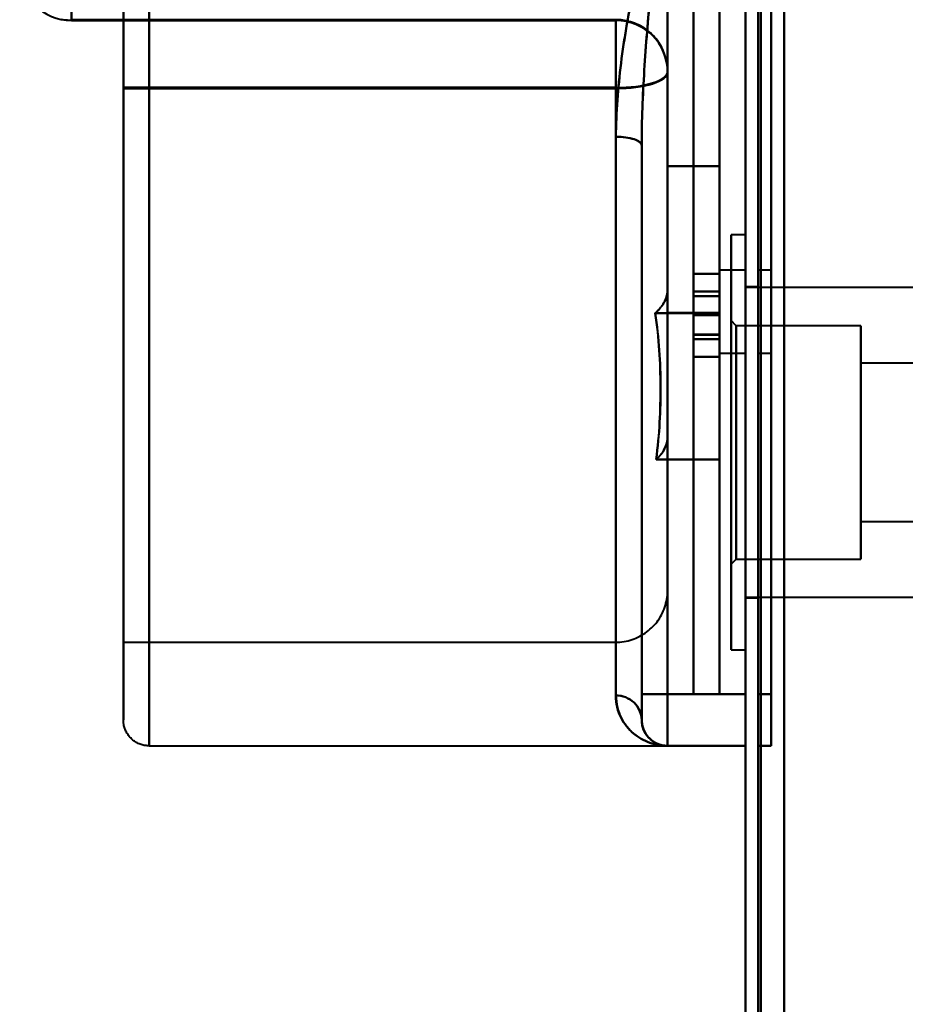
# Model space of a CAD drawing. Header units: millimetres. Extents: x -1041 to 1388, y -120 to 1250.
# Tile 45 of 85: x -315 to -281, y 710 to 748. Entities that reach past the tile are written whole.
import ezdxf

# ---------------------------------------------------------------- set-up
doc = ezdxf.new("R2010")
doc.units = ezdxf.units.MM
doc.layers.add('A-GENM', color=13, linetype='Continuous', lineweight=40)
doc.layers.add('G-IMPT', color=8, linetype='Continuous', lineweight=40)

# ---------------------------------------------------------------- blocks, each defined once
blk = doc.blocks.new('NEXA 400 CALQUES_dwg-748074-Droite')
at = {"layer": 'G-IMPT'}
for p, q in [((-287, 862.772), (-287, 128.972)), ((-287, 862.772), (-287, 128.972)), ((-310, 789.643), (-310, 719.643)), ((-310, 789.643), (-310, 719.643)), ((-310, 719.643), (-310, 789.643)), ((-310, 719.643), (-310, 789.643)), ((-311, 788.643), (-311, 720.643)), ((-311, 788.643), (-311, 720.643)), ((-311, 720.643), (-311, 788.643)), ((-311, 720.643), (-311, 788.643)), ((-289, 721.643), (-289, 754.643)), ((-289, 754.643), (-289, 721.643)), ((-288, 754.643), (-288, 721.643)), ((-288, 721.643), (-288, 754.643)), ((-313, 749.283), (-313, 747.628)), ((-313, 747.628), (-313, 749.283)), ((-311, 749.283), (-311, 747.628)), ((-311, 747.628), (-311, 749.283)), ((-313, 747.628), (-311, 747.628)), ((-292, 747.658), (-311, 747.658)), ((-311, 747.658), (-311, 745.038)), ((-311, 745.038), (-311, 747.658)), ((-311, 747.629), (-311, 745.007)), ((-311, 745.007), (-311, 747.629)), ((-292, 747.658), (-292, 745.038)), ((-292, 745.038), (-292, 747.658)), ((-292, 747.629), (-292, 745.007)), ((-292, 745.007), (-292, 747.629)), ((-290, 745.629), (-290, 745.658)), ((-290, 745.658), (-290, 725.643)), ((-290, 725.643), (-290, 745.658)), ((-290, 745.629), (-290, 737.269)), ((-290, 737.269), (-290, 745.629)), ((-311, 745.038), (-311, 723.643)), ((-311, 723.643), (-311, 745.038)), ((-311, 745.007), (-311, 723.643)), ((-292, 745.038), (-292, 723.643)), ((-292, 723.643), (-292, 745.038)), ((-292, 723.643), (-292, 745.007)), ((-292, 721.588), (-292, 743.14)), ((-292, 743.14), (-292, 721.588)), ((-292, 743.14), (-292, 721.588)), ((-292, 721.588), (-292, 743.14)), ((-291, 742.811), (-291, 721.643)), ((-291, 742.811), (-291, 720.643)), ((-291, 742.811), (-291, 720.643)), ((-291, 720.643), (-291, 742.811)), ((-291, 720.643), (-291, 742.811)), ((-287, 739.352), (-287.55, 739.352)), ((-287, 739.352), (-287.55, 739.352)), ((-287.55, 739.352), (-287.55, 731.352)), ((-287.55, 723.352), (-287.55, 739.352)), ((-287.55, 731.352), (-287.55, 739.352)), ((-287.55, 739.352), (-287.55, 731.352)), ((-287.55, 723.352), (-287.55, 739.352)), ((-287.55, 731.352), (-287.55, 739.352)), ((-287, 731.352), (-287, 739.352)), ((-287, 739.352), (-287, 723.352)), ((-287, 739.352), (-287, 731.352)), ((-287, 739.352), (-287, 723.352)), ((-287, 739.352), (-287, 731.352)), ((-287, 731.352), (-287, 739.352)), ((-288, 737.851), (-289, 737.851)), ((-287, 737.993), (-288, 737.993)), ((-288, 734.793), (-288, 737.993)), ((-288, 734.793), (-288, 737.993)), ((-288, 737.993), (-288, 734.793)), ((-288, 737.993), (-288, 734.793)), ((-287, 734.793), (-287, 737.993)), ((-287, 736.393), (-287, 737.993)), ((-287, 737.993), (-287, 736.393)), ((-286, 737.993), (-286.5, 737.993)), ((-286.5, 737.993), (-286.5, 734.793)), ((-286.5, 737.993), (-286.5, 736.393)), ((-286.5, 736.393), (-286.5, 737.993)), ((-286, 737.993), (-286, 734.793)), ((-286, 737.993), (-286, 734.793)), ((-286, 734.793), (-286, 737.993)), ((-286, 734.793), (-286, 737.993)), ((-286.5, 737.352), (-287, 737.352)), ((-286.5, 737.352), (-287, 737.352)), ((-287, 737.352), (-287, 731.352)), ((-287, 737.352), (-287, 731.352)), ((-254.35, 737.327), (-287, 737.327)), ((-254.35, 737.327), (-287, 737.327)), ((-287, 725.377), (-287, 737.327)), ((-287, 725.377), (-287, 737.327)), ((-287, 725.377), (-287, 737.327)), ((-287, 725.377), (-287, 737.327)), ((-286.5, 737.352), (-286.5, 731.352)), ((-286.5, 731.352), (-286.5, 737.352)), ((-286.5, 731.352), (-286.5, 737.352)), ((-286.5, 737.352), (-286.5, 731.352)), ((-288, 737.17), (-289, 737.17)), ((-287, 734.793), (-287, 736.393)), ((-287, 736.393), (-287, 734.793)), ((-286.5, 736.393), (-286.5, 734.793)), ((-286.5, 734.793), (-286.5, 736.393)), ((-287.35, 735.852), (-287.55, 736.052)), ((-287.35, 735.852), (-287.55, 736.052)), ((-287.55, 736.052), (-287.55, 726.652)), ((-287.55, 736.052), (-287.55, 726.652)), ((-287.55, 726.652), (-287.55, 736.052)), ((-287.55, 726.652), (-287.55, 736.052)), ((-287.55, 736.052), (-287.55, 726.652)), ((-287.55, 736.052), (-287.55, 726.652)), ((-287.55, 726.652), (-287.55, 736.052)), ((-287.55, 726.652), (-287.55, 736.052)), ((-282.55, 735.852), (-287.35, 735.852)), ((-282.55, 735.852), (-287.35, 735.852)), ((-287.35, 735.852), (-287.35, 726.852)), ((-287.35, 735.852), (-287.35, 726.852)), ((-287.35, 726.852), (-287.35, 735.852)), ((-287.35, 726.852), (-287.35, 735.852)), ((-287.35, 735.852), (-287.35, 726.852)), ((-287.35, 735.852), (-287.35, 726.852)), ((-287.35, 726.852), (-287.35, 735.852)), ((-287.35, 726.852), (-287.35, 735.852)), ((-282.55, 735.852), (-282.55, 731.352)), ((-282.55, 726.852), (-282.55, 735.852)), ((-282.55, 731.352), (-282.55, 735.852)), ((-282.55, 735.852), (-282.55, 731.352)), ((-282.55, 726.852), (-282.55, 735.852)), ((-282.55, 731.352), (-282.55, 735.852)), ((-289, 735.335), (-288, 735.335)), ((-289, 734.654), (-288, 734.654)), ((-288, 734.793), (-287, 734.793)), ((-286.5, 734.793), (-286, 734.793)), ((-265.85, 734.402), (-282.55, 734.402)), ((-265.85, 734.402), (-282.55, 734.402)), ((-282.55, 734.402), (-282.55, 734.302)), ((-282.55, 734.402), (-282.55, 728.402)), ((-282.55, 728.302), (-282.55, 734.402)), ((-282.55, 728.302), (-282.55, 734.402)), ((-282.55, 734.402), (-282.55, 728.402)), ((-282.55, 728.302), (-282.55, 734.402)), ((-282.55, 728.302), (-282.55, 734.402)), ((-282.55, 734.302), (-282.55, 728.302)), ((-282.55, 734.302), (-282.55, 728.302)), ((-287.55, 731.352), (-287.55, 723.352)), ((-287.55, 723.352), (-287.55, 731.352)), ((-287.55, 731.352), (-287.55, 723.352)), ((-287.55, 723.352), (-287.55, 731.352)), ((-287, 731.352), (-287, 725.352)), ((-287, 723.352), (-287, 731.352)), ((-287, 731.352), (-287, 723.352)), ((-287, 731.352), (-287, 725.352)), ((-287, 731.352), (-287, 723.352)), ((-287, 723.352), (-287, 731.352)), ((-286.5, 731.352), (-286.5, 725.352)), ((-286.5, 725.352), (-286.5, 731.352)), ((-286.5, 725.352), (-286.5, 731.352)), ((-286.5, 731.352), (-286.5, 725.352)), ((-282.55, 731.352), (-282.55, 726.852)), ((-282.55, 726.852), (-282.55, 731.352)), ((-282.55, 731.352), (-282.55, 726.852)), ((-282.55, 726.852), (-282.55, 731.352)), ((-282.55, 728.402), (-282.55, 728.302)), ((-282.55, 728.302), (-265.85, 728.302)), ((-282.55, 728.302), (-265.85, 728.302)), ((-287.55, 726.652), (-287.35, 726.852)), ((-287.55, 726.652), (-287.35, 726.852)), ((-287.35, 726.852), (-282.55, 726.852)), ((-287.35, 726.852), (-282.55, 726.852)), ((-287, 725.377), (-254.35, 725.377)), ((-287, 725.377), (-254.35, 725.377)), ((-287, 725.352), (-286.5, 725.352)), ((-287, 725.352), (-286.5, 725.352)), ((-311, 723.643), (-292, 723.643)), ((-287.55, 723.352), (-287, 723.352)), ((-287.55, 723.352), (-287, 723.352)), ((-291, 721.643), (-291, 720.643)), ((-291, 721.643), (-291, 720.643)), ((-291, 721.643), (-290, 721.643)), ((-291, 720.643), (-291, 721.643)), ((-290, 721.643), (-291, 721.643)), ((-290, 721.643), (-291, 721.643)), ((-291, 721.643), (-290, 721.643)), ((-291, 720.643), (-291, 721.643)), ((-290, 721.643), (-290, 719.643)), ((-290, 721.643), (-290, 719.643)), ((-290, 719.643), (-290, 721.643)), ((-290, 719.643), (-290, 721.643)), ((-289, 721.643), (-288, 721.643)), ((-287, 719.643), (-287, 721.643)), ((-287, 719.643), (-287, 721.643)), ((-287, 721.643), (-287, 719.643)), ((-287, 721.643), (-287, 719.643)), ((-286.5, 721.643), (-286.5, 719.643)), ((-286.5, 721.643), (-286.5, 719.643)), ((-286.5, 719.643), (-286.5, 721.643)), ((-286.5, 719.643), (-286.5, 721.643)), ((-286, 719.643), (-286, 721.643)), ((-286, 719.643), (-286, 721.643)), ((-286, 721.643), (-286, 719.643)), ((-286, 721.643), (-286, 719.643)), ((-310, 719.643), (-290, 719.643)), ((-290, 719.643), (-287, 719.643)), ((-286.5, 719.643), (-286, 719.643))]:
    blk.add_line(p, q, dxfattribs=at)
at = {"layer": 'G-IMPT', "flags": 128}
for points in [[(-287, 128.972), (-287, 312.422), (-287, 495.872), (-287, 679.322), (-287, 862.772)], [(-287, 862.772), (-287, 679.322), (-287, 495.872), (-287, 312.422), (-287, 128.972)], [(-287, 128.972), (-287, 312.422), (-287, 495.872), (-287, 679.322), (-287, 862.772)], [(-287, 862.772), (-287, 679.322), (-287, 495.872), (-287, 312.422), (-287, 128.972)], [(-287, 862.772), (-287, 679.322), (-287, 495.872), (-287, 312.422), (-287, 128.972)], [(-287, 862.772), (-287, 679.322), (-287, 495.872), (-287, 312.422), (-287, 128.972)], [(-287, 128.972), (-287, 312.422), (-287, 495.872), (-287, 679.322), (-287, 862.772)], [(-287, 128.972), (-287, 312.422), (-287, 495.872), (-287, 679.322), (-287, 862.772)], [(-286.5, 862.772), (-286.5, 679.322), (-286.5, 495.872), (-286.5, 312.422), (-286.5, 128.972)], [(-286.5, 128.972), (-286.5, 312.422), (-286.5, 495.872), (-286.5, 679.322), (-286.5, 862.772)], [(-286.5, 128.972), (-286.5, 312.422), (-286.5, 495.872), (-286.5, 679.322), (-286.5, 862.772)], [(-286.5, 862.772), (-286.5, 679.322), (-286.5, 495.872), (-286.5, 312.422), (-286.5, 128.972)], [(-286.4, 862.772), (-286.4, 679.322), (-286.4, 495.872), (-286.4, 312.422), (-286.4, 128.972)], [(-286.4, 128.972), (-286.4, 312.422), (-286.4, 495.872), (-286.4, 679.322), (-286.4, 862.772)], [(-286.4, 128.972), (-286.4, 312.422), (-286.4, 495.872), (-286.4, 679.322), (-286.4, 862.772)], [(-286.4, 862.772), (-286.4, 679.322), (-286.4, 495.872), (-286.4, 312.422), (-286.4, 128.972)], [(-286.4, 128.972), (-286.4, 312.422), (-286.4, 495.872), (-286.4, 679.322), (-286.4, 862.772)], [(-286.4, 862.772), (-286.4, 679.322), (-286.4, 495.872), (-286.4, 312.422), (-286.4, 128.972)], [(-286.4, 128.972), (-286.4, 312.422), (-286.4, 495.872), (-286.4, 679.322), (-286.4, 862.772)], [(-286.4, 862.772), (-286.4, 679.322), (-286.4, 495.872), (-286.4, 312.422), (-286.4, 128.972)], [(-286.4, 128.972), (-286.4, 312.422), (-286.4, 495.872), (-286.4, 679.322), (-286.4, 862.772)], [(-286.4, 862.772), (-286.4, 679.322), (-286.4, 495.872), (-286.4, 312.422), (-286.4, 128.972)], [(-286.4, 862.772), (-286.4, 679.322), (-286.4, 495.872), (-286.4, 312.422), (-286.4, 128.972)], [(-286.4, 128.972), (-286.4, 312.422), (-286.4, 495.872), (-286.4, 679.322), (-286.4, 862.772)], [(-285.5, 129.472), (-285.5, 312.672), (-285.5, 495.872), (-285.5, 679.072), (-285.5, 862.272)], [(-285.5, 862.272), (-285.5, 679.072), (-285.5, 495.872), (-285.5, 312.672), (-285.5, 129.472)], [(-285.5, 862.272), (-285.5, 679.072), (-285.5, 495.872), (-285.5, 312.672), (-285.5, 129.472)], [(-285.5, 129.472), (-285.5, 312.672), (-285.5, 495.872), (-285.5, 679.072), (-285.5, 862.272)], [(-285.5, 129.472), (-285.5, 312.672), (-285.5, 495.872), (-285.5, 679.072), (-285.5, 862.272)], [(-285.5, 129.472), (-285.5, 312.672), (-285.5, 495.872), (-285.5, 679.072), (-285.5, 862.272)], [(-285.5, 862.272), (-285.5, 679.072), (-285.5, 495.872), (-285.5, 312.672), (-285.5, 129.472)], [(-285.5, 862.272), (-285.5, 679.072), (-285.5, 495.872), (-285.5, 312.672), (-285.5, 129.472)], [(-285.5, 129.472), (-285.5, 312.672), (-285.5, 495.872), (-285.5, 679.072), (-285.5, 862.272)], [(-285.5, 862.272), (-285.5, 679.072), (-285.5, 495.872), (-285.5, 312.672), (-285.5, 129.472)], [(-285.5, 129.472), (-285.5, 312.672), (-285.5, 495.872), (-285.5, 679.072), (-285.5, 862.272)], [(-285.5, 862.272), (-285.5, 679.072), (-285.5, 495.872), (-285.5, 312.672), (-285.5, 129.472)], [(-285.5, 862.272), (-285.5, 679.072), (-285.5, 495.872), (-285.5, 312.672), (-285.5, 129.472)], [(-285.5, 129.472), (-285.5, 312.672), (-285.5, 495.872), (-285.5, 679.072), (-285.5, 862.272)], [(-285.5, 862.272), (-285.5, 679.072), (-285.5, 495.872), (-285.5, 312.672), (-285.5, 129.472)], [(-285.5, 129.472), (-285.5, 312.672), (-285.5, 495.872), (-285.5, 679.072), (-285.5, 862.272)], [(-311, 748.249), (-311, 746.919), (-311, 745.601), (-311, 744.297), (-311, 743.01), (-311, 741.742), (-311, 740.494), (-311, 739.269), (-311, 738.069), (-311, 736.895), (-311, 735.75), (-311, 734.634), (-311, 733.551), (-311, 732.502), (-311, 731.488), (-311, 730.51), (-311, 729.572), (-311, 728.674), (-311, 727.817), (-311, 727.003), (-311, 726.233), (-311, 725.509), (-311, 724.832), (-311, 724.202), (-311, 723.621), (-311, 723.089), (-311, 722.608), (-311, 722.178), (-311, 721.8), (-311, 721.475), (-311, 721.202), (-311, 720.984), (-311, 720.819), (-311, 720.708), (-311, 720.651), (-311, 720.643)], [(-311, 720.643), (-311, 720.671), (-311, 720.752), (-311, 720.888), (-311, 721.078), (-311, 721.321), (-311, 721.618), (-311, 721.968), (-311, 722.369), (-311, 722.823), (-311, 723.327), (-311, 723.882), (-311, 724.486), (-311, 725.138), (-311, 725.837), (-311, 726.582), (-311, 727.372), (-311, 728.206), (-311, 729.082), (-311, 729.999), (-311, 730.955), (-311, 731.95), (-311, 732.98), (-311, 734.046), (-311, 735.144), (-311, 736.273), (-311, 737.432), (-311, 738.618), (-311, 739.83), (-311, 741.066), (-311, 742.323), (-311, 743.6), (-311, 744.895), (-311, 746.205), (-311, 747.529), (-311, 748.865)], [(-287, 721.643), (-287, 738.143), (-287, 754.643), (-287, 771.143), (-287, 787.643)], [(-287, 787.643), (-287, 771.143), (-287, 754.643), (-287, 738.143), (-287, 721.643)], [(-287, 787.643), (-287, 771.143), (-287, 754.643), (-287, 738.143), (-287, 721.643)], [(-287, 721.643), (-287, 738.143), (-287, 754.643), (-287, 771.143), (-287, 787.643)], [(-286.5, 721.643), (-286.5, 738.143), (-286.5, 754.643), (-286.5, 771.143), (-286.5, 787.643)], [(-286.5, 787.643), (-286.5, 771.143), (-286.5, 754.643), (-286.5, 738.143), (-286.5, 721.643)], [(-286.5, 721.643), (-286.5, 738.143), (-286.5, 754.643), (-286.5, 771.143), (-286.5, 787.643)], [(-286.5, 787.643), (-286.5, 771.143), (-286.5, 754.643), (-286.5, 738.143), (-286.5, 721.643)], [(-286, 787.643), (-286, 771.143), (-286, 754.643), (-286, 738.143), (-286, 721.643)], [(-286, 721.643), (-286, 738.143), (-286, 754.643), (-286, 771.143), (-286, 787.643)], [(-286, 721.643), (-286, 738.143), (-286, 754.643), (-286, 771.143), (-286, 787.643)], [(-286, 787.643), (-286, 771.143), (-286, 754.643), (-286, 738.143), (-286, 721.643)], [(-290, 754.643), (-290, 746.393), (-290, 738.143), (-290, 729.893), (-290, 721.643)], [(-290, 721.643), (-290, 729.893), (-290, 738.143), (-290, 746.393), (-290, 754.643)], [(-290, 721.643), (-290, 729.893), (-290, 738.143), (-290, 746.393), (-290, 754.643)], [(-290, 754.643), (-290, 746.393), (-290, 738.143), (-290, 729.893), (-290, 721.643)], [(-289, 754.643), (-289, 746.393), (-289, 738.143), (-289, 729.893), (-289, 721.643)], [(-289, 721.643), (-289, 729.893), (-289, 738.143), (-289, 746.393), (-289, 754.643)], [(-288, 721.643), (-288, 729.893), (-288, 738.143), (-288, 746.393), (-288, 754.643)], [(-288, 754.643), (-288, 746.393), (-288, 738.143), (-288, 729.893), (-288, 721.643)], [(-313, 747.628), (-313.08, 747.63), (-313.16, 747.635), (-313.239, 747.643), (-313.319, 747.654), (-313.397, 747.668)], [(-313, 747.628), (-313, 747.636), (-313, 747.643), (-313, 747.651), (-313, 747.658)], [(-311, 747.658), (-311.5, 747.658), (-312, 747.658), (-312.5, 747.658), (-313, 747.658)], [(-313, 747.658), (-313, 747.651), (-313, 747.643), (-313, 747.636), (-313, 747.628)], [(-311, 747.628), (-311.5, 747.628), (-312, 747.628), (-312.5, 747.628), (-313, 747.628)], [(-313, 747.628), (-312.5, 747.628), (-312, 747.628), (-311.5, 747.628), (-311, 747.628)], [(-311, 747.658), (-306.25, 747.658), (-301.5, 747.658), (-296.75, 747.658), (-292, 747.658)], [(-292, 747.658), (-296.75, 747.658), (-301.5, 747.658), (-306.25, 747.658), (-311, 747.658)], [(-292, 747.629), (-296.75, 747.629), (-301.5, 747.629), (-306.25, 747.629), (-311, 747.629)], [(-311, 747.629), (-306.25, 747.629), (-301.5, 747.629), (-296.75, 747.629), (-292, 747.629)], [(-290, 745.658), (-290.002, 745.738), (-290.006, 745.818), (-290.014, 745.897), (-290.026, 745.977), (-290.04, 746.055), (-290.057, 746.133), (-290.078, 746.211), (-290.102, 746.287), (-290.128, 746.363), (-290.158, 746.437), (-290.19, 746.51), (-290.226, 746.582), (-290.264, 746.652), (-290.305, 746.72), (-290.349, 746.787), (-290.396, 746.852), (-290.445, 746.916), (-290.496, 746.977), (-290.55, 747.036), (-290.607, 747.093), (-290.665, 747.147), (-290.726, 747.199), (-290.788, 747.249), (-290.853, 747.296), (-290.919, 747.341), (-290.988, 747.383), (-291.057, 747.422), (-291.129, 747.458), (-291.201, 747.492), (-291.275, 747.522), (-291.35, 747.55), (-291.427, 747.574), (-291.504, 747.595), (-291.582, 747.614), (-291.66, 747.629), (-291.739, 747.641), (-291.819, 747.65), (-291.898, 747.655), (-291.978, 747.658), (-292, 747.658)], [(-292, 747.658), (-292, 747.651), (-292, 747.643), (-292, 747.636), (-292, 747.629)], [(-292, 747.629), (-292, 747.636), (-292, 747.643), (-292, 747.651), (-292, 747.658)], [(-290, 745.658), (-290, 744.563), (-290, 743.483), (-290, 742.422), (-290, 741.38), (-290, 740.359), (-290, 739.361), (-290, 738.388), (-290, 737.441), (-290, 736.521), (-290, 735.63), (-290, 734.769), (-290, 733.941), (-290, 733.145), (-290, 732.384), (-290, 731.659), (-290, 730.97), (-290, 730.319), (-290, 729.707), (-290, 729.135), (-290, 728.604), (-290, 728.114), (-290, 727.667), (-290, 727.263), (-290, 726.903), (-290, 726.587), (-290, 726.316), (-290, 726.09), (-290, 725.91), (-290, 725.776), (-290, 725.689), (-290, 725.647), (-290, 725.643)], [(-290, 745.658), (-290, 745.651), (-290, 745.643), (-290, 745.636), (-290, 745.629)], [(-290, 745.629), (-290, 745.636), (-290, 745.643), (-290, 745.651), (-290, 745.658)], [(-290, 737.269), (-290, 738.211), (-290, 739.18), (-290, 740.173), (-290, 741.19), (-290, 742.228), (-290, 743.286), (-290, 744.362), (-290, 745.454), (-290, 745.629)], [(-311, 745.038), (-306.25, 745.038), (-301.5, 745.038), (-296.75, 745.038), (-292, 745.038)], [(-292, 745.038), (-296.75, 745.038), (-301.5, 745.038), (-306.25, 745.038), (-311, 745.038)], [(-311, 745.007), (-306.25, 745.007), (-301.5, 745.007), (-296.75, 745.007), (-292, 745.007)], [(-292, 745.007), (-296.75, 745.007), (-301.5, 745.007), (-306.25, 745.007), (-311, 745.007)], [(-291, 742.811), (-291, 737.519), (-291, 732.227), (-291, 726.935), (-291, 721.643)], [(-291, 721.643), (-291, 726.935), (-291, 732.227), (-291, 737.519), (-291, 742.811)], [(-291, 721.643), (-291, 726.935), (-291, 732.227), (-291, 737.519), (-291, 742.811)], [(-291, 742.811), (-291, 737.519), (-291, 732.227), (-291, 726.935), (-291, 721.643)], [(-290, 736.348), (-290, 737.762), (-290, 739.175), (-290, 740.589), (-290, 742.002)], [(-290, 742.002), (-289.5, 742.002), (-289, 742.002), (-288.5, 742.002), (-288, 742.002)], [(-288, 742.002), (-288.5, 742.002), (-289, 742.002), (-289.5, 742.002), (-290, 742.002)], [(-290, 742.002), (-290, 740.819), (-290, 739.635), (-290, 738.452), (-290, 737.269)], [(-290, 737.269), (-290, 738.452), (-290, 739.635), (-290, 740.819), (-290, 742.002)], [(-290, 742.002), (-290, 740.589), (-290, 739.175), (-290, 737.762), (-290, 736.348)], [(-288, 736.348), (-288, 737.762), (-288, 739.175), (-288, 740.589), (-288, 742.002)], [(-288, 742.002), (-288, 740.587), (-288, 739.172), (-288, 737.757), (-288, 736.342)], [(-288, 742.002), (-288, 740.589), (-288, 739.175), (-288, 737.762), (-288, 736.348)], [(-288, 736.342), (-288, 737.757), (-288, 739.172), (-288, 740.587), (-288, 742.002)], [(-289, 737.851), (-288.75, 737.851), (-288.5, 737.851), (-288.25, 737.851), (-288, 737.851)], [(-288, 737.851), (-288.25, 737.851), (-288.5, 737.851), (-288.75, 737.851), (-289, 737.851)], [(-289, 737.17), (-288.75, 737.17), (-288.5, 737.17), (-288.25, 737.17), (-288, 737.17)], [(-288, 737.17), (-288.25, 737.17), (-288.5, 737.17), (-288.75, 737.17), (-289, 737.17)], [(-288, 736.992), (-288.25, 736.992), (-288.5, 736.992), (-288.75, 736.992), (-289, 736.992)], [(-289, 736.992), (-288.75, 736.992), (-288.5, 736.992), (-288.25, 736.992), (-288, 736.992)], [(-289, 736.988), (-288.75, 736.988), (-288.5, 736.988), (-288.25, 736.988), (-288, 736.988)], [(-288, 736.988), (-288.25, 736.988), (-288.5, 736.988), (-288.75, 736.988), (-289, 736.988)], [(-290.477, 736.342), (-289.858, 736.342), (-289.238, 736.342), (-288.619, 736.342), (-288, 736.342)], [(-288, 736.342), (-288.619, 736.342), (-289.238, 736.342), (-289.858, 736.342), (-290.477, 736.342)], [(-288, 736.348), (-288.5, 736.348), (-289, 736.348), (-289.5, 736.348), (-290, 736.348)], [(-290, 731.586), (-290, 732.776), (-290, 733.967), (-290, 735.158), (-290, 736.348)], [(-290, 736.348), (-289.5, 736.348), (-289, 736.348), (-288.5, 736.348), (-288, 736.348)], [(-290, 736.348), (-290, 735.158), (-290, 733.967), (-290, 732.776), (-290, 731.586)], [(-289, 736.255), (-288.75, 736.255), (-288.5, 736.255), (-288.25, 736.255), (-288, 736.255)], [(-288, 736.255), (-288.25, 736.255), (-288.5, 736.255), (-288.75, 736.255), (-289, 736.255)], [(-289, 736.255), (-288.75, 736.255), (-288.5, 736.255), (-288.25, 736.255), (-288, 736.255)], [(-288, 736.255), (-288.25, 736.255), (-288.5, 736.255), (-288.75, 736.255), (-289, 736.255)], [(-288, 736.255), (-288.25, 736.255), (-288.5, 736.255), (-288.75, 736.255), (-289, 736.255)], [(-289, 736.255), (-288.75, 736.255), (-288.5, 736.255), (-288.25, 736.255), (-288, 736.255)], [(-288, 736.255), (-288.25, 736.255), (-288.5, 736.255), (-288.75, 736.255), (-289, 736.255)], [(-289, 736.255), (-288.75, 736.255), (-288.5, 736.255), (-288.25, 736.255), (-288, 736.255)], [(-288, 730.688), (-288, 732.103), (-288, 733.518), (-288, 734.933), (-288, 736.348)], [(-288, 736.348), (-288, 734.933), (-288, 733.518), (-288, 732.103), (-288, 730.688)], [(-288, 736.342), (-288, 734.929), (-288, 733.515), (-288, 732.102), (-288, 730.688)], [(-288, 730.688), (-288, 732.102), (-288, 733.515), (-288, 734.929), (-288, 736.342)], [(-289, 735.509), (-288.75, 735.509), (-288.5, 735.509), (-288.25, 735.509), (-288, 735.509)], [(-288, 735.509), (-288.25, 735.509), (-288.5, 735.509), (-288.75, 735.509), (-289, 735.509)], [(-289, 735.505), (-288.75, 735.505), (-288.5, 735.505), (-288.25, 735.505), (-288, 735.505)], [(-288, 735.505), (-288.25, 735.505), (-288.5, 735.505), (-288.75, 735.505), (-289, 735.505)], [(-289, 735.335), (-288.75, 735.335), (-288.5, 735.335), (-288.25, 735.335), (-288, 735.335)], [(-288, 735.335), (-288.25, 735.335), (-288.5, 735.335), (-288.75, 735.335), (-289, 735.335)], [(-288, 734.654), (-288.25, 734.654), (-288.5, 734.654), (-288.75, 734.654), (-289, 734.654)], [(-289, 734.654), (-288.75, 734.654), (-288.5, 734.654), (-288.25, 734.654), (-288, 734.654)], [(-290, 725.643), (-290, 725.667), (-290, 725.736), (-290, 725.852), (-290, 726.014), (-290, 726.222), (-290, 726.475), (-290, 726.773), (-290, 727.116), (-290, 727.502), (-290, 727.933), (-290, 728.406), (-290, 728.921), (-290, 729.477), (-290, 730.073), (-290, 730.709), (-290, 731.383), (-290, 731.586)], [(-290.445, 730.688), (-289.834, 730.688), (-289.222, 730.688), (-288.611, 730.688), (-288, 730.688)], [(-288, 730.688), (-288.611, 730.688), (-289.222, 730.688), (-289.834, 730.688), (-290.445, 730.688)], [(-292, 723.643), (-291.92, 723.645), (-291.84, 723.65), (-291.761, 723.658), (-291.681, 723.669), (-291.603, 723.683), (-291.525, 723.701), (-291.447, 723.721), (-291.371, 723.745), (-291.295, 723.772), (-291.221, 723.801), (-291.148, 723.834), (-291.076, 723.869), (-291.006, 723.908), (-290.938, 723.949), (-290.871, 723.993), (-290.806, 724.039), (-290.742, 724.088), (-290.681, 724.14), (-290.622, 724.194), (-290.565, 724.25), (-290.511, 724.309), (-290.459, 724.369), (-290.409, 724.432), (-290.362, 724.496), (-290.317, 724.563), (-290.275, 724.631), (-290.236, 724.701), (-290.2, 724.772), (-290.166, 724.845), (-290.136, 724.919), (-290.108, 724.994), (-290.084, 725.07), (-290.063, 725.147), (-290.044, 725.225), (-290.029, 725.304), (-290.017, 725.383), (-290.008, 725.462), (-290.003, 725.542), (-290, 725.622), (-290, 725.643)], [(-291, 720.643), (-291, 720.644), (-291, 720.647), (-291, 720.651), (-291, 720.656), (-291, 720.663), (-291, 720.672), (-291, 720.682), (-291, 720.694), (-291, 720.708), (-291, 720.722), (-291, 720.739), (-291, 720.756), (-291, 720.776), (-291, 720.796), (-291, 720.818), (-291, 720.841), (-291, 720.866), (-291, 720.892), (-291, 720.919), (-291, 720.947), (-291, 720.976), (-291, 721.006), (-291, 721.038), (-291, 721.07), (-291, 721.103), (-291, 721.137), (-291, 721.172), (-291, 721.208), (-291, 721.244), (-291, 721.281), (-291, 721.319), (-291, 721.357), (-291, 721.395), (-291, 721.434), (-291, 721.473), (-291, 721.513), (-291, 721.553), (-291, 721.593), (-291, 721.633), (-291, 721.643)], [(-291, 721.643), (-291, 721.603), (-291, 721.564), (-291, 721.524), (-291, 721.484), (-291, 721.445), (-291, 721.406), (-291, 721.367), (-291, 721.329), (-291, 721.291), (-291, 721.254), (-291, 721.218), (-291, 721.182), (-291, 721.147), (-291, 721.112), (-291, 721.079), (-291, 721.046), (-291, 721.015), (-291, 720.984), (-291, 720.955), (-291, 720.926), (-291, 720.899), (-291, 720.873), (-291, 720.848), (-291, 720.824), (-291, 720.802), (-291, 720.781), (-291, 720.761), (-291, 720.743), (-291, 720.727), (-291, 720.711), (-291, 720.698), (-291, 720.685), (-291, 720.675), (-291, 720.666), (-291, 720.658), (-291, 720.652), (-291, 720.648), (-291, 720.645), (-291, 720.644)], [(-287, 721.643), (-287.75, 721.643), (-288.5, 721.643), (-289.25, 721.643), (-290, 721.643)], [(-290, 721.643), (-289.25, 721.643), (-288.5, 721.643), (-287.75, 721.643), (-287, 721.643)], [(-290, 721.643), (-289.25, 721.643), (-288.5, 721.643), (-287.75, 721.643), (-287, 721.643)], [(-287, 721.643), (-287.75, 721.643), (-288.5, 721.643), (-289.25, 721.643), (-290, 721.643)], [(-289, 721.643), (-288.75, 721.643), (-288.5, 721.643), (-288.25, 721.643), (-288, 721.643)], [(-288, 721.643), (-288.25, 721.643), (-288.5, 721.643), (-288.75, 721.643), (-289, 721.643)], [(-289, 721.643), (-288.75, 721.643), (-288.5, 721.643), (-288.25, 721.643), (-288, 721.643)], [(-288, 721.643), (-288.25, 721.643), (-288.5, 721.643), (-288.75, 721.643), (-289, 721.643)], [(-286, 721.643), (-286.125, 721.643), (-286.25, 721.643), (-286.375, 721.643), (-286.5, 721.643)], [(-286.5, 721.643), (-286.375, 721.643), (-286.25, 721.643), (-286.125, 721.643), (-286, 721.643)], [(-286.5, 721.643), (-286.375, 721.643), (-286.25, 721.643), (-286.125, 721.643), (-286, 721.643)], [(-286, 721.643), (-286.125, 721.643), (-286.25, 721.643), (-286.375, 721.643), (-286.5, 721.643)], [(-310, 719.643), (-310.04, 719.644), (-310.08, 719.647), (-310.12, 719.651), (-310.159, 719.656), (-310.199, 719.663), (-310.238, 719.672), (-310.276, 719.682), (-310.315, 719.694), (-310.352, 719.708), (-310.389, 719.722), (-310.426, 719.739), (-310.462, 719.756), (-310.497, 719.776), (-310.531, 719.796), (-310.565, 719.818), (-310.597, 719.841), (-310.629, 719.866), (-310.659, 719.892), (-310.689, 719.919), (-310.717, 719.947), (-310.745, 719.976), (-310.771, 720.006), (-310.796, 720.038), (-310.819, 720.07), (-310.841, 720.103), (-310.862, 720.137), (-310.882, 720.172), (-310.9, 720.208), (-310.917, 720.244), (-310.932, 720.281), (-310.946, 720.319), (-310.958, 720.357), (-310.969, 720.395), (-310.978, 720.434), (-310.985, 720.473), (-310.991, 720.513), (-310.996, 720.553), (-310.999, 720.593), (-311, 720.633), (-311, 720.643)], [(-290, 719.643), (-290.04, 719.644), (-290.08, 719.647), (-290.12, 719.651), (-290.159, 719.656), (-290.199, 719.663), (-290.238, 719.672), (-290.276, 719.682), (-290.315, 719.694), (-290.352, 719.708), (-290.389, 719.722), (-290.426, 719.739), (-290.462, 719.756), (-290.497, 719.776), (-290.531, 719.796), (-290.565, 719.818), (-290.597, 719.841), (-290.629, 719.866), (-290.659, 719.892), (-290.689, 719.919), (-290.717, 719.947), (-290.745, 719.976), (-290.771, 720.006), (-290.796, 720.038), (-290.819, 720.07), (-290.841, 720.103), (-290.862, 720.137), (-290.882, 720.172), (-290.9, 720.208), (-290.917, 720.244), (-290.932, 720.281), (-290.946, 720.319), (-290.958, 720.357), (-290.969, 720.395), (-290.978, 720.434), (-290.985, 720.473), (-290.991, 720.513), (-290.996, 720.553), (-290.999, 720.593), (-291, 720.633), (-291, 720.643)], [(-287, 719.643), (-287.75, 719.643), (-288.5, 719.643), (-289.25, 719.643), (-290, 719.643)], [(-290, 719.643), (-289.25, 719.643), (-288.5, 719.643), (-287.75, 719.643), (-287, 719.643)], [(-287, 719.643), (-287.75, 719.643), (-288.5, 719.643), (-289.25, 719.643), (-290, 719.643)], [(-290, 719.643), (-289.25, 719.643), (-288.5, 719.643), (-287.75, 719.643), (-287, 719.643)], [(-286, 719.643), (-286.125, 719.643), (-286.25, 719.643), (-286.375, 719.643), (-286.5, 719.643)], [(-286.5, 719.643), (-286.375, 719.643), (-286.25, 719.643), (-286.125, 719.643), (-286, 719.643)], [(-286, 719.643), (-286.125, 719.643), (-286.25, 719.643), (-286.375, 719.643), (-286.5, 719.643)], [(-286.5, 719.643), (-286.375, 719.643), (-286.25, 719.643), (-286.125, 719.643), (-286, 719.643)]]:
    blk.add_lwpolyline(points, dxfattribs=at)
at = {"layer": 'G-IMPT'}
blk.add_arc((-290, 720.643), 1, 180, 270, dxfattribs=at)
blk.add_arc((-290, 720.643), 1, 180, 270, dxfattribs=at)
blk.add_arc((-290, 720.643), 1, 180, 270, dxfattribs=at)
blk.add_arc((-290, 720.643), 1, 180, 270, dxfattribs=at)
for centre, major_axis, ratio, start_param, end_param in [((-313, 749.628), (2, 0), 1, 3.141593, 4.712389), ((-313, 749.628), (2, 0), 1, 3.141593, 4.712389), ((-292, 745.658), (2, 0), 1, 0, 1.570796), ((-292, 745.658), (-2, 0), 1, 3.141593, 4.712389), ((-292, 745.629), (2, 0), 1, 0, 1.570796), ((-292, 745.629), (2, 0), 1, 0, 1.570796), ((-292, 745.658), (2, 0), 0.309844, 4.712389, 6.283185), ((-292, 745.658), (2, 0), 0.309844, 4.712389, 6.283185), ((-292, 745.629), (2, 0), 0.310845, 4.712389, 6.283185), ((-292, 745.629), (-2, 0), 0.310845, 1.570796, 3.141593), ((-292, 742.811), (-1, 0), 0.328671, 3.141593, 4.712389), ((-292, 742.811), (-1, 0), 0.328671, 3.141593, 4.712389), ((-292, 720.643), (-1, 0), 0.944444, 3.141593, 4.712389), ((-292, 720.643), (-1, 0), 0.944444, 3.141593, 4.712389)]:
    blk.add_ellipse(centre, major_axis=major_axis, ratio=ratio, start_param=start_param, end_param=end_param, dxfattribs=at)
for points, knots in [([(-292, 743.14), (-291.978, 744.078), (-291.881, 745.5), (-291.63, 747.174), (-291.455, 748.133), (-291.319, 748.854), (-291.176, 749.576), (-290.967, 750.539), (-290.584, 752.228), (-290.242, 753.679), (-290, 754.643)], [0, 0, 0, 0, 0.25, 0.375, 0.4375, 0.5, 0.5625, 0.625, 0.75, 1, 1, 1, 1]), ([(-290, 754.643), (-290.242, 753.679), (-290.584, 752.228), (-290.967, 750.539), (-291.176, 749.576), (-291.319, 748.854), (-291.455, 748.133), (-291.63, 747.174), (-291.881, 745.5), (-291.978, 744.078), (-292, 743.14)], [0, 0, 0, 0, 0.25, 0.375, 0.4375, 0.5, 0.5625, 0.625, 0.75, 1, 1, 1, 1]), ([(-290.477, 736.342), (-290.398, 736.409), (-290.293, 736.515), (-290.187, 736.661), (-290.121, 736.773), (-290.067, 736.895), (-290.015, 737.062), (-290, 737.186), (-290, 737.269)], [0, 0, 0, 0, 0.25, 0.375, 0.5, 0.625, 0.75, 1, 1, 1, 1]), ([(-289, 735.509), (-289, 735.544), (-289, 735.626), (-289, 735.841), (-289, 736.069), (-289, 736.255)], [0, 0, 0, 0, 0.25, 0.5, 1, 1, 1, 1]), ([(-290.445, 730.688), (-290.371, 730.755), (-290.241, 730.893), (-290.062, 731.175), (-290.002, 731.426), (-290, 731.586)], [0, 0, 0, 0, 0.25, 0.5, 1, 1, 1, 1]), ([(-290, 731.586), (-290, 731.506), (-290.014, 731.387), (-290.062, 731.226), (-290.113, 731.107), (-290.174, 730.999), (-290.273, 730.858), (-290.37, 730.754), (-290.445, 730.688)], [0, 0, 0, 0, 0.25, 0.375, 0.5, 0.625, 0.75, 1, 1, 1, 1]), ([(-290, 719.643), (-290.242, 719.643), (-290.584, 719.703), (-290.967, 719.879), (-291.175, 720.009), (-291.319, 720.122), (-291.455, 720.251), (-291.629, 720.443), (-291.881, 720.833), (-291.978, 721.261), (-292, 721.588)], [0, 0, 0, 0, 0.25, 0.375, 0.4375, 0.5, 0.5625, 0.625, 0.75, 1, 1, 1, 1]), ([(-292, 721.588), (-291.978, 721.261), (-291.881, 720.834), (-291.63, 720.444), (-291.455, 720.252), (-291.319, 720.123), (-291.176, 720.01), (-290.967, 719.879), (-290.584, 719.703), (-290.242, 719.643), (-290, 719.643)], [0, 0, 0, 0, 0.25, 0.375, 0.4375, 0.5, 0.5625, 0.625, 0.75, 1, 1, 1, 1])]:
    blk.add_open_spline(points, degree=3, knots=knots, dxfattribs=at)
for points in [[(-292, 743.14), (-292, 744.076), (-291.839, 745.975), (-291.342, 748.852), (-290.703, 751.744), (-290.234, 753.679), (-290, 754.643)], [(-290, 754.643), (-290.234, 753.679), (-290.703, 751.744), (-291.342, 748.852), (-291.839, 745.975), (-292, 744.076), (-292, 743.14)], [(-290, 754.643), (-290.122, 753.607), (-290.363, 751.559), (-290.676, 748.628), (-290.92, 745.706), (-291, 743.769), (-291, 742.811)], [(-291, 742.811), (-291, 743.759), (-290.922, 745.69), (-290.67, 748.696), (-290.352, 751.659), (-290.117, 753.651), (-290, 754.643)], [(-291, 742.811), (-291, 743.773), (-290.92, 745.704), (-290.676, 748.628), (-290.364, 751.56), (-290.121, 753.605), (-290, 754.643)], [(-290, 754.643), (-290.116, 753.649), (-290.352, 751.66), (-290.67, 748.697), (-290.922, 745.689), (-291, 743.763), (-291, 742.811)], [(-291, 742.811), (-291, 742.854), (-291.052, 742.94), (-291.275, 743.05), (-291.607, 743.123), (-291.869, 743.14), (-292, 743.14)], [(-292, 743.14), (-291.869, 743.14), (-291.607, 743.123), (-291.275, 743.05), (-291.052, 742.94), (-291, 742.854), (-291, 742.811)], [(-289, 736.255), (-289, 736.526), (-289, 736.998), (-289, 737.494), (-289, 737.787), (-289, 737.852), (-289, 737.851)], [(-289, 737.851), (-289, 737.852), (-289, 737.788), (-289, 737.498), (-289, 737.003), (-289, 736.528), (-289, 736.255)], [(-289, 736.255), (-289, 737.351), (-289, 737.851), (-289, 737.851)], [(-289, 737.851), (-289, 737.851), (-289, 737.341), (-289, 736.255)], [(-288, 737.851), (-288, 737.852), (-288, 737.787), (-288, 737.494), (-288, 736.998), (-288, 736.526), (-288, 736.255)], [(-288, 736.255), (-288, 736.528), (-288, 737.003), (-288, 737.498), (-288, 737.788), (-288, 737.852), (-288, 737.851)], [(-288, 737.851), (-288, 737.851), (-288, 737.351), (-288, 736.255)], [(-288, 736.255), (-288, 737.341), (-288, 737.851), (-288, 737.851)], [(-290, 737.269), (-290.001, 737.185), (-290.023, 737.021), (-290.114, 736.769), (-290.26, 736.551), (-290.398, 736.41), (-290.477, 736.342)], [(-289, 736.988), (-289, 737.021), (-289, 737.079), (-289, 737.134), (-289, 737.164), (-289, 737.171), (-289, 737.17)], [(-289, 737.17), (-289, 737.171), (-289, 737.164), (-289, 737.134), (-289, 737.079), (-289, 737.024), (-289, 736.992)], [(-289, 736.992), (-289, 737.122), (-289, 737.17), (-289, 737.17)], [(-289, 737.17), (-289, 737.17), (-289, 737.123), (-289, 736.988)], [(-289, 736.255), (-289, 736.622), (-289, 736.857), (-289, 736.992)], [(-289, 736.992), (-289, 736.959), (-289, 736.878), (-289, 736.718), (-289, 736.514), (-289, 736.346), (-289, 736.255)], [(-289, 736.988), (-289, 736.853), (-289, 736.627), (-289, 736.255)], [(-289, 736.255), (-289, 736.347), (-289, 736.516), (-289, 736.718), (-289, 736.875), (-289, 736.955), (-289, 736.988)], [(-288, 736.992), (-288, 737.024), (-288, 737.079), (-288, 737.134), (-288, 737.164), (-288, 737.171), (-288, 737.17)], [(-288, 737.17), (-288, 737.171), (-288, 737.164), (-288, 737.134), (-288, 737.079), (-288, 737.021), (-288, 736.988)], [(-288, 737.17), (-288, 737.17), (-288, 737.122), (-288, 736.992)], [(-288, 736.988), (-288, 737.123), (-288, 737.17), (-288, 737.17)], [(-288, 736.255), (-288, 736.346), (-288, 736.514), (-288, 736.718), (-288, 736.878), (-288, 736.959), (-288, 736.992)], [(-288, 736.992), (-288, 736.857), (-288, 736.622), (-288, 736.255)], [(-288, 736.988), (-288, 736.955), (-288, 736.875), (-288, 736.718), (-288, 736.516), (-288, 736.347), (-288, 736.255)], [(-288, 736.255), (-288, 736.627), (-288, 736.853), (-288, 736.988)], [(-290.477, 736.342), (-290.406, 735.856), (-290.298, 734.897), (-290.265, 733.503), (-290.288, 732.142), (-290.381, 731.178), (-290.445, 730.688)], [(-290.445, 730.688), (-290.377, 731.175), (-290.291, 732.143), (-290.264, 733.502), (-290.302, 734.899), (-290.401, 735.851), (-290.477, 736.342)], [(-289, 736.255), (-289, 735.882), (-289, 735.65), (-289, 735.509)], [(-289, 735.505), (-289, 735.635), (-289, 735.866), (-289, 736.255)], [(-289, 734.654), (-289, 734.653), (-289, 734.717), (-289, 735.007), (-289, 735.503), (-289, 735.98), (-289, 736.255)], [(-289, 736.255), (-289, 735.983), (-289, 735.509), (-289, 735.011), (-289, 734.718), (-289, 734.653), (-289, 734.654)], [(-289, 736.255), (-289, 736.158), (-289, 735.982), (-289, 735.775), (-289, 735.615), (-289, 735.537), (-289, 735.505)], [(-289, 734.654), (-289, 734.654), (-289, 735.163), (-289, 736.255)], [(-289, 736.255), (-289, 735.153), (-289, 734.654), (-289, 734.654)], [(-288, 735.505), (-288, 735.537), (-288, 735.615), (-288, 735.775), (-288, 735.982), (-288, 736.158), (-288, 736.255)], [(-288, 736.255), (-288, 736.162), (-288, 735.992), (-288, 735.788), (-288, 735.626), (-288, 735.544), (-288, 735.509)], [(-288, 735.509), (-288, 735.65), (-288, 735.882), (-288, 736.255)], [(-288, 736.255), (-288, 735.866), (-288, 735.635), (-288, 735.505)], [(-288, 736.255), (-288, 735.163), (-288, 734.654), (-288, 734.654)], [(-288, 734.654), (-288, 734.654), (-288, 735.153), (-288, 736.255)], [(-288, 736.255), (-288, 735.98), (-288, 735.503), (-288, 735.007), (-288, 734.717), (-288, 734.653), (-288, 734.654)], [(-288, 734.654), (-288, 734.653), (-288, 734.718), (-288, 735.011), (-288, 735.509), (-288, 735.983), (-288, 736.255)], [(-289, 735.509), (-289, 735.374), (-289, 735.335), (-289, 735.335)], [(-289, 735.335), (-289, 735.334), (-289, 735.34), (-289, 735.367), (-289, 735.42), (-289, 735.476), (-289, 735.509)], [(-289, 735.335), (-289, 735.335), (-289, 735.365), (-289, 735.505)], [(-289, 735.505), (-289, 735.471), (-289, 735.413), (-289, 735.363), (-289, 735.339), (-289, 735.334), (-289, 735.335)], [(-288, 735.509), (-288, 735.476), (-288, 735.42), (-288, 735.367), (-288, 735.34), (-288, 735.334), (-288, 735.335)], [(-288, 735.335), (-288, 735.335), (-288, 735.374), (-288, 735.509)], [(-288, 735.335), (-288, 735.334), (-288, 735.339), (-288, 735.363), (-288, 735.413), (-288, 735.471), (-288, 735.505)], [(-288, 735.505), (-288, 735.365), (-288, 735.335), (-288, 735.335)], [(-292, 721.588), (-291.869, 721.588), (-291.607, 721.539), (-291.275, 721.329), (-291.052, 721.014), (-291, 720.767), (-291, 720.643)], [(-290, 719.643), (-290.234, 719.643), (-290.703, 719.723), (-291.342, 720.085), (-291.839, 720.691), (-292, 721.262), (-292, 721.588)], [(-291, 720.643), (-291, 720.767), (-291.052, 721.014), (-291.275, 721.329), (-291.607, 721.539), (-291.869, 721.588), (-292, 721.588)], [(-292, 721.588), (-292, 721.262), (-291.839, 720.69), (-291.341, 720.084), (-290.702, 719.723), (-290.234, 719.643), (-290, 719.643)], [(-291, 720.643), (-291, 720.479), (-290.922, 720.187), (-290.67, 719.869), (-290.352, 719.685), (-290.117, 719.643), (-290, 719.643)], [(-290, 719.643), (-290.122, 719.643), (-290.364, 719.69), (-290.673, 719.871), (-290.93, 720.201), (-291, 720.487), (-291, 720.643)], [(-290, 719.643), (-290.116, 719.643), (-290.352, 719.685), (-290.67, 719.87), (-290.922, 720.184), (-291, 720.484), (-291, 720.643)], [(-291, 720.643), (-291, 720.491), (-290.93, 720.199), (-290.673, 719.872), (-290.364, 719.69), (-290.121, 719.643), (-290, 719.643)]]:
    blk.add_open_spline(points, degree=3, dxfattribs=at)
blk = doc.blocks.new('Maintenance r21 - Maintenance r21-748144-Droite')
at = {"layer": 'A-GENM'}
for p, q in [((-287, 0), (-287, 862.872)), ((-287, 862.872), (-287, 0))]:
    blk.add_line(p, q, dxfattribs=at)

msp = doc.modelspace()

# ---------------------------------------------------------------- block references
at = {"layer": 'A-GENM'}
msp.add_blockref('Maintenance r21 - Maintenance r21-748144-Droite', (0, 0), dxfattribs=at)
at = {"layer": 'G-IMPT'}
msp.add_blockref('NEXA 400 CALQUES_dwg-748074-Droite', (0, 0), dxfattribs=at)

doc.saveas('drawing.dxf')
